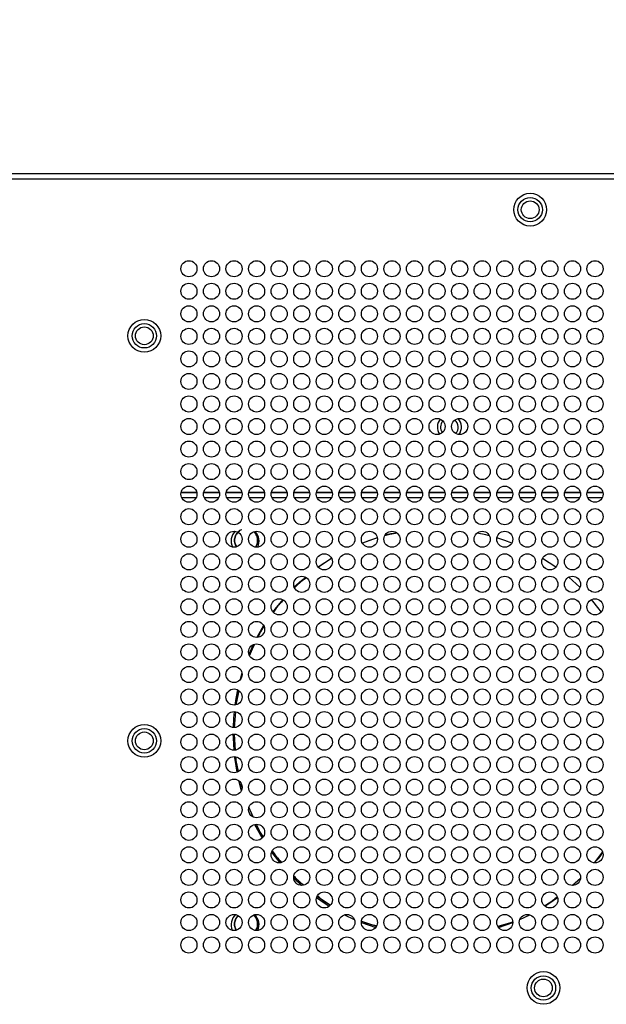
# Model space of a CAD drawing. Header units: millimetres. Extents: x 0 to 1118, y 0 to 864.
# Tile 57 of 69: x 809 to 836, y 406 to 452. Entities that reach past the tile are written whole.
import ezdxf

# ---------------------------------------------------------------- set-up
doc = ezdxf.new("R2010")
doc.units = ezdxf.units.MM
doc.header["$PDSIZE"] = -1
doc.styles.add('SLDTEXTSTYLE0', font='meiryo.ttc', dxfattribs={"width": 0.605})
doc.dimstyles.new('SLDDIMSTYLE3', dxfattribs={"dimtxt": 7.191292, "dimasz": 4.572, "dimexe": 0, "dimexo": 0.0625, "dimgap": 1.797823, "dimtad": 0, "dimtih": 1, "dimtoh": 1, "dimdec": 1, "dimlfac": 4, "dimrnd": 1e-09, "dimzin": 4, "dimdsep": 46, "dimtxsty": 'SLDTEXTSTYLE0', "dimsah": 1, "dimcen": 0.09, "dimadec": 0, "dimazin": 1, "dimtfac": 1, "dimtofl": 0, "dimtmove": 0, "dimatfit": 3, "dimfxl": 1, "dimfrac": 2, "dimtolj": 1, "dimtzin": 12, "dimarcsym": 0})

# ---------------------------------------------------------------- blocks, each defined once
blk = doc.blocks.new('_D_9')
at = {"color": 0, "linetype": 'Continuous', "lineweight": -2}
for p, q in [((805.003, 438.097), (805.003, 484.049)), ((809.575, 484.049), (842.716, 484.049)), ((900.431, 484.049), (867.291, 484.049)), ((905.003, 438.097), (905.003, 484.049))]:
    blk.add_line(p, q, dxfattribs=at)
at = {"color": 0}
for points in [[(809.575, 484.811), (809.575, 483.287), (805.003, 484.049)], [(900.431, 483.287), (900.431, 484.811), (905.003, 484.049)]]:
    blk.add_solid(points, dxfattribs=at)
at = {"layer": 'Defpoints', "color": 0}
for p in [(905.003, 484.049), (805.003, 438.034), (905.003, 438.034)]:
    blk.add_point(p, dxfattribs=at)
at = {"color": 0, "lineweight": 0, "insert": (855.003, 494.863), "char_height": 7.1913, "attachment_point": 2, "style": 'SLDTEXTSTYLE0'}
blk.add_mtext('\\A1;400.0\\P(15.75)', dxfattribs=at)

msp = doc.modelspace()

# ---------------------------------------------------------------- linework, layer by layer
at = {"color": 7, "linetype": 'Continuous', "lineweight": 30}
for p, q in [((978.8192, 444.4291), (798.5035, 444.4291)), ((978.996, 444.1791), (798.5035, 444.1791)), ((816.5611, 429.5791), (817.2959, 429.5791)), ((817.6111, 429.5791), (818.3459, 429.5791)), ((818.6611, 429.5791), (819.3959, 429.5791)), ((819.7111, 429.5791), (820.4459, 429.5791)), ((820.7611, 429.5791), (821.4959, 429.5791)), ((821.8111, 429.5791), (822.5459, 429.5791)), ((822.8611, 429.5791), (823.5959, 429.5791)), ((823.9111, 429.5791), (824.6459, 429.5791)), ((824.9611, 429.5791), (825.6959, 429.5791)), ((826.0111, 429.5791), (826.7459, 429.5791)), ((827.0611, 429.5791), (827.7959, 429.5791)), ((828.1111, 429.5791), (828.8459, 429.5791)), ((829.1611, 429.5791), (829.8959, 429.5791)), ((830.2111, 429.5791), (830.9459, 429.5791)), ((831.2611, 429.5791), (831.9959, 429.5791)), ((832.3111, 429.5791), (833.0459, 429.5791)), ((833.3611, 429.5791), (834.0959, 429.5791)), ((834.4111, 429.5791), (835.1459, 429.5791)), ((835.4611, 429.5791), (836.1959, 429.5791)), ((825.6918, 427.4619), (825.0003, 427.2271)), ((823.5686, 426.512), (822.949, 426.1041)), ((823.5717, 426.5034), (822.9632, 426.0969)), ((834.008, 426.1041), (833.3883, 426.512)), ((822.367, 425.6198), (821.8379, 425.1557)), ((820.4058, 423.3872), (820.0852, 422.8292)), ((819.9147, 422.4914), (819.7175, 422.0526)), ((819.7516, 421.9754), (819.9826, 422.5091)), ((819.247, 420.3506), (819.1169, 419.6969)), ((819.0895, 419.3665), (819.0415, 418.6332)), ((819.045, 418.6328), (819.1049, 419.3639)), ((819.0328, 418.3261), (819.0812, 417.586)), ((819.0945, 417.59), (819.0342, 418.3259)), ((819.2405, 416.1634), (819.3665, 415.6917)), ((819.4195, 415.8048), (819.3688, 416.0077)), ((819.7153, 414.7109), (819.7595, 414.607)), ((819.9146, 414.4748), (819.7231, 414.9173)), ((820.7728, 412.8228), (821.1534, 412.3299)), ((835.8036, 412.3299), (836.1842, 412.8228)), ((821.8129, 411.6929), (822.2651, 411.2963)), ((834.776, 411.2848), (835.1475, 411.6107)), ((822.9006, 410.7717), (823.5127, 410.3627)), ((833.4819, 410.3229), (834.0795, 410.7222)), ((824.169, 409.9128), (824.6259, 409.6954)), ((824.9535, 409.5573), (825.6207, 409.3191)), ((824.9654, 409.6114), (825.6514, 409.3785)), ((831.9996, 409.5733), (831.3047, 409.3714)), ((831.321, 409.3507), (831.9981, 409.5807)), ((831.3362, 409.3191), (832.0035, 409.5573)), ((832.3311, 409.6954), (832.7879, 409.9128))]:
    msp.add_line(p, q, dxfattribs=at)
at = {"color": 8, "linetype": 'Continuous', "lineweight": 30}
for p, q in [((816.5671, 429.6041), (817.2899, 429.6041)), ((816.5848, 429.3541), (817.2722, 429.3541)), ((817.6171, 429.6041), (818.3399, 429.6041)), ((817.6348, 429.3541), (818.3222, 429.3541)), ((818.6671, 429.6041), (819.3899, 429.6041)), ((818.6848, 429.3541), (819.3722, 429.3541)), ((819.7171, 429.6041), (820.4399, 429.6041)), ((819.7348, 429.3541), (820.4222, 429.3541)), ((820.7671, 429.6041), (821.4899, 429.6041)), ((820.7848, 429.3541), (821.4722, 429.3541)), ((821.8171, 429.6041), (822.5399, 429.6041)), ((821.8348, 429.3541), (822.5222, 429.3541)), ((822.8671, 429.6041), (823.5899, 429.6041)), ((822.8848, 429.3541), (823.5722, 429.3541)), ((823.9171, 429.6041), (824.6399, 429.6041)), ((823.9348, 429.3541), (824.6222, 429.3541)), ((824.9671, 429.6041), (825.6899, 429.6041)), ((824.9848, 429.3541), (825.6722, 429.3541)), ((826.0171, 429.6041), (826.7399, 429.6041)), ((826.0348, 429.3541), (826.7222, 429.3541)), ((827.0671, 429.6041), (827.7899, 429.6041)), ((827.0848, 429.3541), (827.7722, 429.3541)), ((828.1171, 429.6041), (828.8399, 429.6041)), ((828.1348, 429.3541), (828.8222, 429.3541)), ((829.1671, 429.6041), (829.8899, 429.6041)), ((829.1848, 429.3541), (829.8722, 429.3541)), ((830.2171, 429.6041), (830.9399, 429.6041)), ((830.2348, 429.3541), (830.9222, 429.3541)), ((831.2671, 429.6041), (831.9899, 429.6041)), ((831.2848, 429.3541), (831.9722, 429.3541)), ((832.3171, 429.6041), (833.0399, 429.6041)), ((832.3348, 429.3541), (833.0222, 429.3541)), ((833.3671, 429.6041), (834.0899, 429.6041)), ((833.3848, 429.3541), (834.0722, 429.3541)), ((834.4171, 429.6041), (835.1399, 429.6041)), ((834.4348, 429.3541), (835.1222, 429.3541)), ((835.4671, 429.6041), (836.1899, 429.6041)), ((835.4848, 429.3541), (836.1722, 429.3541))]:
    msp.add_line(p, q, dxfattribs=at)
at = {"color": 7, "linetype": 'Continuous', "lineweight": 30, "flags": 128}
for points in [[(825.6988, 427.4633), (825.3254, 427.3406), (825.0018, 427.22)], [(826.6156, 427.6946), (826.205, 427.603), (826.0375, 427.5601)], [(830.9195, 427.5601), (830.752, 427.603), (830.3414, 427.6946)], [(831.9552, 427.22), (831.6316, 427.3406), (831.2582, 427.4633)], [(822.3497, 425.6377), (822.1788, 425.4899), (821.8302, 425.1651)], [(835.1268, 425.1651), (834.7782, 425.4899), (834.6073, 425.6377)], [(821.2915, 424.5918), (820.93, 424.1471), (820.835, 424.0207)], [(836.122, 424.0207), (836.027, 424.1471), (835.6655, 424.5918)], [(819.3977, 421.1699), (819.3122, 420.8748), (819.3059, 420.8518)], [(819.1939, 420.3906), (819.1141, 419.9785), (819.0682, 419.6812)], [(819.0313, 419.3791), (819.0034, 419.0672), (818.9819, 418.632)], [(818.9786, 418.3258), (818.9813, 418.1495), (819.0122, 417.5795)], [(819.0424, 417.2788), (819.0478, 417.234), (819.156, 416.5514)], [(819.9878, 414.118), (820.1758, 413.7623), (820.3374, 413.4829)], [(821.8053, 411.6176), (821.8426, 411.5809), (822.1664, 411.2793)], [(834.7906, 411.2793), (835.1144, 411.5809), (835.1517, 411.6176)], [(822.8693, 410.7118), (823.2724, 410.4326), (823.4626, 410.3112)], [(833.4943, 410.3112), (833.6846, 410.4326), (834.0877, 410.7118)]]:
    msp.add_lwpolyline(points, dxfattribs=at)
at = {"color": 7, "linetype": 'Continuous', "lineweight": 30}
for centre, radius in [((832.811, 442.7541), 0.7625), ((832.811, 442.7541), 0.5672), ((832.811, 442.7541), 0.4125), ((816.9285, 440.0041), 0.375), ((817.9785, 440.0041), 0.375), ((819.0285, 440.0041), 0.375), ((820.0785, 440.0041), 0.375), ((821.1285, 440.0041), 0.375), ((822.1785, 440.0041), 0.375), ((823.2285, 440.0041), 0.375), ((824.2785, 440.0041), 0.375), ((825.3285, 440.0041), 0.375), ((826.3785, 440.0041), 0.375), ((827.4285, 440.0041), 0.375), ((828.4785, 440.0041), 0.375), ((829.5285, 440.0041), 0.375), ((830.5785, 440.0041), 0.375), ((831.6285, 440.0041), 0.375), ((832.6785, 440.0041), 0.375), ((833.7285, 440.0041), 0.375), ((834.7785, 440.0041), 0.375), ((835.8285, 440.0041), 0.375), ((816.9285, 438.9541), 0.375), ((817.9785, 438.9541), 0.375), ((819.0285, 438.9541), 0.375), ((820.0785, 438.9541), 0.375), ((821.1285, 438.9541), 0.375), ((822.1785, 438.9541), 0.375), ((823.2285, 438.9541), 0.375), ((824.2785, 438.9541), 0.375), ((825.3285, 438.9541), 0.375), ((826.3785, 438.9541), 0.375), ((827.4285, 438.9541), 0.375), ((828.4785, 438.9541), 0.375), ((829.5285, 438.9541), 0.375), ((830.5785, 438.9541), 0.375), ((831.6285, 438.9541), 0.375), ((832.6785, 438.9541), 0.375), ((833.7285, 438.9541), 0.375), ((834.7785, 438.9541), 0.375), ((835.8285, 438.9541), 0.375), ((816.9285, 437.9041), 0.375), ((817.9785, 437.9041), 0.375), ((819.0285, 437.9041), 0.375), ((820.0785, 437.9041), 0.375), ((821.1285, 437.9041), 0.375), ((822.1785, 437.9041), 0.375), ((823.2285, 437.9041), 0.375), ((824.2785, 437.9041), 0.375), ((825.3285, 437.9041), 0.375), ((826.3785, 437.9041), 0.375), ((827.4285, 437.9041), 0.375), ((828.4785, 437.9041), 0.375), ((829.5285, 437.9041), 0.375), ((830.5785, 437.9041), 0.375), ((831.6285, 437.9041), 0.375), ((832.6785, 437.9041), 0.375), ((833.7285, 437.9041), 0.375), ((834.7785, 437.9041), 0.375), ((835.8285, 437.9041), 0.375), ((814.8535, 436.8791), 0.7625), ((814.8535, 436.8791), 0.5672), ((814.8535, 436.8791), 0.4125), ((816.9285, 436.8541), 0.375), ((817.9785, 436.8541), 0.375), ((819.0285, 436.8541), 0.375), ((820.0785, 436.8541), 0.375), ((821.1285, 436.8541), 0.375), ((822.1785, 436.8541), 0.375), ((823.2285, 436.8541), 0.375), ((824.2785, 436.8541), 0.375), ((825.3285, 436.8541), 0.375), ((826.3785, 436.8541), 0.375), ((827.4285, 436.8541), 0.375), ((828.4785, 436.8541), 0.375), ((829.5285, 436.8541), 0.375), ((830.5785, 436.8541), 0.375), ((831.6285, 436.8541), 0.375), ((832.6785, 436.8541), 0.375), ((833.7285, 436.8541), 0.375), ((834.7785, 436.8541), 0.375), ((835.8285, 436.8541), 0.375), ((816.9285, 435.8041), 0.375), ((817.9785, 435.8041), 0.375), ((819.0285, 435.8041), 0.375), ((820.0785, 435.8041), 0.375), ((821.1285, 435.8041), 0.375), ((822.1785, 435.8041), 0.375), ((823.2285, 435.8041), 0.375), ((824.2785, 435.8041), 0.375), ((825.3285, 435.8041), 0.375), ((826.3785, 435.8041), 0.375), ((827.4285, 435.8041), 0.375), ((828.4785, 435.8041), 0.375), ((829.5285, 435.8041), 0.375), ((830.5785, 435.8041), 0.375), ((831.6285, 435.8041), 0.375), ((832.6785, 435.8041), 0.375), ((833.7285, 435.8041), 0.375), ((834.7785, 435.8041), 0.375), ((835.8285, 435.8041), 0.375), ((816.9285, 434.7541), 0.375), ((817.9785, 434.7541), 0.375), ((819.0285, 434.7541), 0.375), ((820.0785, 434.7541), 0.375), ((821.1285, 434.7541), 0.375), ((822.1785, 434.7541), 0.375), ((823.2285, 434.7541), 0.375), ((824.2785, 434.7541), 0.375), ((825.3285, 434.7541), 0.375), ((826.3785, 434.7541), 0.375), ((827.4285, 434.7541), 0.375), ((828.4785, 434.7541), 0.375), ((829.5285, 434.7541), 0.375), ((830.5785, 434.7541), 0.375), ((831.6285, 434.7541), 0.375), ((832.6785, 434.7541), 0.375), ((833.7285, 434.7541), 0.375), ((834.7785, 434.7541), 0.375), ((835.8285, 434.7541), 0.375), ((816.9285, 433.7041), 0.375), ((817.9785, 433.7041), 0.375), ((819.0285, 433.7041), 0.375), ((820.0785, 433.7041), 0.375), ((821.1285, 433.7041), 0.375), ((822.1785, 433.7041), 0.375), ((823.2285, 433.7041), 0.375), ((824.2785, 433.7041), 0.375), ((825.3285, 433.7041), 0.375), ((826.3785, 433.7041), 0.375), ((827.4285, 433.7041), 0.375), ((828.4785, 433.7041), 0.375), ((829.5285, 433.7041), 0.375), ((830.5785, 433.7041), 0.375), ((831.6285, 433.7041), 0.375), ((832.6785, 433.7041), 0.375), ((833.7285, 433.7041), 0.375), ((834.7785, 433.7041), 0.375), ((835.8285, 433.7041), 0.375), ((816.9285, 432.6541), 0.375), ((817.9785, 432.6541), 0.375), ((819.0285, 432.6541), 0.375), ((820.0785, 432.6541), 0.375), ((821.1285, 432.6541), 0.375), ((822.1785, 432.6541), 0.375), ((823.2285, 432.6541), 0.375), ((824.2785, 432.6541), 0.375), ((825.3285, 432.6541), 0.375), ((826.3785, 432.6541), 0.375), ((827.4285, 432.6541), 0.375), ((828.4785, 432.6541), 0.375), ((829.5285, 432.6541), 0.375), ((830.5785, 432.6541), 0.375), ((831.6285, 432.6541), 0.375), ((832.6785, 432.6541), 0.375), ((833.7285, 432.6541), 0.375), ((834.7785, 432.6541), 0.375), ((835.8285, 432.6541), 0.375), ((816.9285, 431.6041), 0.375), ((817.9785, 431.6041), 0.375), ((819.0285, 431.6041), 0.375), ((820.0785, 431.6041), 0.375), ((821.1285, 431.6041), 0.375), ((822.1785, 431.6041), 0.375), ((823.2285, 431.6041), 0.375), ((824.2785, 431.6041), 0.375), ((825.3285, 431.6041), 0.375), ((826.3785, 431.6041), 0.375), ((827.4285, 431.6041), 0.375), ((828.4785, 431.6041), 0.375), ((829.5285, 431.6041), 0.375), ((830.5785, 431.6041), 0.375), ((831.6285, 431.6041), 0.375), ((832.6785, 431.6041), 0.375), ((833.7285, 431.6041), 0.375), ((834.7785, 431.6041), 0.375), ((835.8285, 431.6041), 0.375), ((816.9285, 430.5541), 0.375), ((817.9785, 430.5541), 0.375), ((819.0285, 430.5541), 0.375), ((820.0785, 430.5541), 0.375), ((821.1285, 430.5541), 0.375), ((822.1785, 430.5541), 0.375), ((823.2285, 430.5541), 0.375), ((824.2785, 430.5541), 0.375), ((825.3285, 430.5541), 0.375), ((826.3785, 430.5541), 0.375), ((827.4285, 430.5541), 0.375), ((828.4785, 430.5541), 0.375), ((829.5285, 430.5541), 0.375), ((830.5785, 430.5541), 0.375), ((831.6285, 430.5541), 0.375), ((832.6785, 430.5541), 0.375), ((833.7285, 430.5541), 0.375), ((834.7785, 430.5541), 0.375), ((835.8285, 430.5541), 0.375), ((816.9285, 429.5041), 0.375), ((817.9785, 429.5041), 0.375), ((819.0285, 429.5041), 0.375), ((820.0785, 429.5041), 0.375), ((821.1285, 429.5041), 0.375), ((822.1785, 429.5041), 0.375), ((823.2285, 429.5041), 0.375), ((824.2785, 429.5041), 0.375), ((825.3285, 429.5041), 0.375), ((826.3785, 429.5041), 0.375), ((827.4285, 429.5041), 0.375), ((828.4785, 429.5041), 0.375), ((829.5285, 429.5041), 0.375), ((830.5785, 429.5041), 0.375), ((831.6285, 429.5041), 0.375), ((832.6785, 429.5041), 0.375), ((833.7285, 429.5041), 0.375), ((834.7785, 429.5041), 0.375), ((835.8285, 429.5041), 0.375), ((816.9285, 428.4541), 0.375), ((817.9785, 428.4541), 0.375), ((819.0285, 428.4541), 0.375), ((820.0785, 428.4541), 0.375), ((821.1285, 428.4541), 0.375), ((822.1785, 428.4541), 0.375), ((823.2285, 428.4541), 0.375), ((824.2785, 428.4541), 0.375), ((825.3285, 428.4541), 0.375), ((826.3785, 428.4541), 0.375), ((827.4285, 428.4541), 0.375), ((828.4785, 428.4541), 0.375), ((829.5285, 428.4541), 0.375), ((830.5785, 428.4541), 0.375), ((831.6285, 428.4541), 0.375), ((832.6785, 428.4541), 0.375), ((833.7285, 428.4541), 0.375), ((834.7785, 428.4541), 0.375), ((835.8285, 428.4541), 0.375), ((816.9285, 427.4041), 0.375), ((817.9785, 427.4041), 0.375), ((819.0285, 427.4041), 0.375), ((820.0785, 427.4041), 0.375), ((821.1285, 427.4041), 0.375), ((822.1785, 427.4041), 0.375), ((823.2285, 427.4041), 0.375), ((824.2785, 427.4041), 0.375), ((825.3285, 427.4041), 0.375), ((826.3785, 427.4041), 0.375), ((827.4285, 427.4041), 0.375), ((828.4785, 427.4041), 0.375), ((829.5285, 427.4041), 0.375), ((830.5785, 427.4041), 0.375), ((831.6285, 427.4041), 0.375), ((832.6785, 427.4041), 0.375), ((833.7285, 427.4041), 0.375), ((834.7785, 427.4041), 0.375), ((835.8285, 427.4041), 0.375), ((816.9285, 426.3541), 0.375), ((817.9785, 426.3541), 0.375), ((819.0285, 426.3541), 0.375), ((820.0785, 426.3541), 0.375), ((821.1285, 426.3541), 0.375), ((822.1785, 426.3541), 0.375), ((823.2285, 426.3541), 0.375), ((824.2785, 426.3541), 0.375), ((825.3285, 426.3541), 0.375), ((826.3785, 426.3541), 0.375), ((827.4285, 426.3541), 0.375), ((828.4785, 426.3541), 0.375), ((829.5285, 426.3541), 0.375), ((830.5785, 426.3541), 0.375), ((831.6285, 426.3541), 0.375), ((832.6785, 426.3541), 0.375), ((833.7285, 426.3541), 0.375), ((834.7785, 426.3541), 0.375), ((835.8285, 426.3541), 0.375), ((816.9285, 425.3041), 0.375), ((817.9785, 425.3041), 0.375), ((819.0285, 425.3041), 0.375), ((820.0785, 425.3041), 0.375), ((821.1285, 425.3041), 0.375), ((822.1785, 425.3041), 0.375), ((823.2285, 425.3041), 0.375), ((824.2785, 425.3041), 0.375), ((825.3285, 425.3041), 0.375), ((826.3785, 425.3041), 0.375), ((827.4285, 425.3041), 0.375), ((828.4785, 425.3041), 0.375), ((829.5285, 425.3041), 0.375), ((830.5785, 425.3041), 0.375), ((831.6285, 425.3041), 0.375), ((832.6785, 425.3041), 0.375), ((833.7285, 425.3041), 0.375), ((834.7785, 425.3041), 0.375), ((835.8285, 425.3041), 0.375), ((816.9285, 424.2541), 0.375), ((817.9785, 424.2541), 0.375), ((819.0285, 424.2541), 0.375), ((820.0785, 424.2541), 0.375), ((821.1285, 424.2541), 0.375), ((822.1785, 424.2541), 0.375), ((823.2285, 424.2541), 0.375), ((824.2785, 424.2541), 0.375), ((825.3285, 424.2541), 0.375), ((826.3785, 424.2541), 0.375), ((827.4285, 424.2541), 0.375), ((828.4785, 424.2541), 0.375), ((829.5285, 424.2541), 0.375), ((830.5785, 424.2541), 0.375), ((831.6285, 424.2541), 0.375), ((832.6785, 424.2541), 0.375), ((833.7285, 424.2541), 0.375), ((834.7785, 424.2541), 0.375), ((835.8285, 424.2541), 0.375), ((816.9285, 423.2041), 0.375), ((817.9785, 423.2041), 0.375), ((819.0285, 423.2041), 0.375), ((820.0785, 423.2041), 0.375), ((821.1285, 423.2041), 0.375), ((822.1785, 423.2041), 0.375), ((823.2285, 423.2041), 0.375), ((824.2785, 423.2041), 0.375), ((825.3285, 423.2041), 0.375), ((826.3785, 423.2041), 0.375), ((827.4285, 423.2041), 0.375), ((828.4785, 423.2041), 0.375), ((829.5285, 423.2041), 0.375), ((830.5785, 423.2041), 0.375), ((831.6285, 423.2041), 0.375), ((832.6785, 423.2041), 0.375), ((833.7285, 423.2041), 0.375), ((834.7785, 423.2041), 0.375), ((835.8285, 423.2041), 0.375), ((816.9285, 422.1541), 0.375), ((817.9785, 422.1541), 0.375), ((819.0285, 422.1541), 0.375), ((820.0785, 422.1541), 0.375), ((821.1285, 422.1541), 0.375), ((822.1785, 422.1541), 0.375), ((823.2285, 422.1541), 0.375), ((824.2785, 422.1541), 0.375), ((825.3285, 422.1541), 0.375), ((826.3785, 422.1541), 0.375), ((827.4285, 422.1541), 0.375), ((828.4785, 422.1541), 0.375), ((829.5285, 422.1541), 0.375), ((830.5785, 422.1541), 0.375), ((831.6285, 422.1541), 0.375), ((832.6785, 422.1541), 0.375), ((833.7285, 422.1541), 0.375), ((834.7785, 422.1541), 0.375), ((835.8285, 422.1541), 0.375), ((816.9285, 421.1041), 0.375), ((817.9785, 421.1041), 0.375), ((819.0285, 421.1041), 0.375), ((820.0785, 421.1041), 0.375), ((821.1285, 421.1041), 0.375), ((822.1785, 421.1041), 0.375), ((823.2285, 421.1041), 0.375), ((824.2785, 421.1041), 0.375), ((825.3285, 421.1041), 0.375), ((826.3785, 421.1041), 0.375), ((827.4285, 421.1041), 0.375), ((828.4785, 421.1041), 0.375), ((829.5285, 421.1041), 0.375), ((830.5785, 421.1041), 0.375), ((831.6285, 421.1041), 0.375), ((832.6785, 421.1041), 0.375), ((833.7285, 421.1041), 0.375), ((834.7785, 421.1041), 0.375), ((835.8285, 421.1041), 0.375), ((816.9285, 420.0541), 0.375), ((817.9785, 420.0541), 0.375), ((819.0285, 420.0541), 0.375), ((820.0785, 420.0541), 0.375), ((821.1285, 420.0541), 0.375), ((822.1785, 420.0541), 0.375), ((823.2285, 420.0541), 0.375), ((824.2785, 420.0541), 0.375), ((825.3285, 420.0541), 0.375), ((826.3785, 420.0541), 0.375), ((827.4285, 420.0541), 0.375), ((828.4785, 420.0541), 0.375), ((829.5285, 420.0541), 0.375), ((830.5785, 420.0541), 0.375), ((831.6285, 420.0541), 0.375), ((832.6785, 420.0541), 0.375), ((833.7285, 420.0541), 0.375), ((834.7785, 420.0541), 0.375), ((835.8285, 420.0541), 0.375), ((816.9285, 419.0041), 0.375), ((817.9785, 419.0041), 0.375), ((819.0285, 419.0041), 0.375), ((820.0785, 419.0041), 0.375), ((821.1285, 419.0041), 0.375), ((822.1785, 419.0041), 0.375), ((823.2285, 419.0041), 0.375), ((824.2785, 419.0041), 0.375), ((825.3285, 419.0041), 0.375), ((826.3785, 419.0041), 0.375), ((827.4285, 419.0041), 0.375), ((828.4785, 419.0041), 0.375), ((829.5285, 419.0041), 0.375), ((830.5785, 419.0041), 0.375), ((831.6285, 419.0041), 0.375), ((832.6785, 419.0041), 0.375), ((833.7285, 419.0041), 0.375), ((834.7785, 419.0041), 0.375), ((835.8285, 419.0041), 0.375), ((814.8535, 418.0141), 0.7625), ((814.8535, 418.0141), 0.5672), ((814.8535, 418.0132), 0.4125), ((816.9285, 417.9541), 0.375), ((817.9785, 417.9541), 0.375), ((819.0285, 417.9541), 0.375), ((820.0785, 417.9541), 0.375), ((821.1285, 417.9541), 0.375), ((822.1785, 417.9541), 0.375), ((823.2285, 417.9541), 0.375), ((824.2785, 417.9541), 0.375), ((825.3285, 417.9541), 0.375), ((826.3785, 417.9541), 0.375), ((827.4285, 417.9541), 0.375), ((828.4785, 417.9541), 0.375), ((829.5285, 417.9541), 0.375), ((830.5785, 417.9541), 0.375), ((831.6285, 417.9541), 0.375), ((832.6785, 417.9541), 0.375), ((833.7285, 417.9541), 0.375), ((834.7785, 417.9541), 0.375), ((835.8285, 417.9541), 0.375), ((816.9285, 416.9041), 0.375), ((817.9785, 416.9041), 0.375), ((819.0285, 416.9041), 0.375), ((820.0785, 416.9041), 0.375), ((821.1285, 416.9041), 0.375), ((822.1785, 416.9041), 0.375), ((823.2285, 416.9041), 0.375), ((824.2785, 416.9041), 0.375), ((825.3285, 416.9041), 0.375), ((826.3785, 416.9041), 0.375), ((827.4285, 416.9041), 0.375), ((828.4785, 416.9041), 0.375), ((829.5285, 416.9041), 0.375), ((830.5785, 416.9041), 0.375), ((831.6285, 416.9041), 0.375), ((832.6785, 416.9041), 0.375), ((833.7285, 416.9041), 0.375), ((834.7785, 416.9041), 0.375), ((835.8285, 416.9041), 0.375), ((816.9285, 415.8541), 0.375), ((817.9785, 415.8541), 0.375), ((819.0285, 415.8541), 0.375), ((820.0785, 415.8541), 0.375), ((821.1285, 415.8541), 0.375), ((822.1785, 415.8541), 0.375), ((823.2285, 415.8541), 0.375), ((824.2785, 415.8541), 0.375), ((825.3285, 415.8541), 0.375), ((826.3785, 415.8541), 0.375), ((827.4285, 415.8541), 0.375), ((828.4785, 415.8541), 0.375), ((829.5285, 415.8541), 0.375), ((830.5785, 415.8541), 0.375), ((831.6285, 415.8541), 0.375), ((832.6785, 415.8541), 0.375), ((833.7285, 415.8541), 0.375), ((834.7785, 415.8541), 0.375), ((835.8285, 415.8541), 0.375), ((816.9285, 414.8041), 0.375), ((817.9785, 414.8041), 0.375), ((819.0285, 414.8041), 0.375), ((820.0785, 414.8041), 0.375), ((821.1285, 414.8041), 0.375), ((822.1785, 414.8041), 0.375), ((823.2285, 414.8041), 0.375), ((824.2785, 414.8041), 0.375), ((825.3285, 414.8041), 0.375), ((826.3785, 414.8041), 0.375), ((827.4285, 414.8041), 0.375), ((828.4785, 414.8041), 0.375), ((829.5285, 414.8041), 0.375), ((830.5785, 414.8041), 0.375), ((831.6285, 414.8041), 0.375), ((832.6785, 414.8041), 0.375), ((833.7285, 414.8041), 0.375), ((834.7785, 414.8041), 0.375), ((835.8285, 414.8041), 0.375), ((816.9285, 413.7541), 0.375), ((817.9785, 413.7541), 0.375), ((819.0285, 413.7541), 0.375), ((820.0785, 413.7541), 0.375), ((821.1285, 413.7541), 0.375), ((822.1785, 413.7541), 0.375), ((823.2285, 413.7541), 0.375), ((824.2785, 413.7541), 0.375), ((825.3285, 413.7541), 0.375), ((826.3785, 413.7541), 0.375), ((827.4285, 413.7541), 0.375), ((828.4785, 413.7541), 0.375), ((829.5285, 413.7541), 0.375), ((830.5785, 413.7541), 0.375), ((831.6285, 413.7541), 0.375), ((832.6785, 413.7541), 0.375), ((833.7285, 413.7541), 0.375), ((834.7785, 413.7541), 0.375), ((835.8285, 413.7541), 0.375), ((816.9285, 412.7041), 0.375), ((817.9785, 412.7041), 0.375), ((819.0285, 412.7041), 0.375), ((820.0785, 412.7041), 0.375), ((821.1285, 412.7041), 0.375), ((822.1785, 412.7041), 0.375), ((823.2285, 412.7041), 0.375), ((824.2785, 412.7041), 0.375), ((825.3285, 412.7041), 0.375), ((826.3785, 412.7041), 0.375), ((827.4285, 412.7041), 0.375), ((828.4785, 412.7041), 0.375), ((829.5285, 412.7041), 0.375), ((830.5785, 412.7041), 0.375), ((831.6285, 412.7041), 0.375), ((832.6785, 412.7041), 0.375), ((833.7285, 412.7041), 0.375), ((834.7785, 412.7041), 0.375), ((835.8285, 412.7041), 0.375), ((816.9285, 411.6541), 0.375), ((817.9785, 411.6541), 0.375), ((819.0285, 411.6541), 0.375), ((820.0785, 411.6541), 0.375), ((821.1285, 411.6541), 0.375), ((822.1785, 411.6541), 0.375), ((823.2285, 411.6541), 0.375), ((824.2785, 411.6541), 0.375), ((825.3285, 411.6541), 0.375), ((826.3785, 411.6541), 0.375), ((827.4285, 411.6541), 0.375), ((828.4785, 411.6541), 0.375), ((829.5285, 411.6541), 0.375), ((830.5785, 411.6541), 0.375), ((831.6285, 411.6541), 0.375), ((832.6785, 411.6541), 0.375), ((833.7285, 411.6541), 0.375), ((834.7785, 411.6541), 0.375), ((835.8285, 411.6541), 0.375), ((816.9285, 410.6041), 0.375), ((817.9785, 410.6041), 0.375), ((819.0285, 410.6041), 0.375), ((820.0785, 410.6041), 0.375), ((821.1285, 410.6041), 0.375), ((822.1785, 410.6041), 0.375), ((823.2285, 410.6041), 0.375), ((824.2785, 410.6041), 0.375), ((825.3285, 410.6041), 0.375), ((826.3785, 410.6041), 0.375), ((827.4285, 410.6041), 0.375), ((828.4785, 410.6041), 0.375), ((829.5285, 410.6041), 0.375), ((830.5785, 410.6041), 0.375), ((831.6285, 410.6041), 0.375), ((832.6785, 410.6041), 0.375), ((833.7285, 410.6041), 0.375), ((834.7785, 410.6041), 0.375), ((835.8285, 410.6041), 0.375), ((816.9285, 409.5541), 0.375), ((817.9785, 409.5541), 0.375), ((819.0285, 409.5541), 0.375), ((820.0785, 409.5541), 0.375), ((821.1285, 409.5541), 0.375), ((822.1785, 409.5541), 0.375), ((823.2285, 409.5541), 0.375), ((824.2785, 409.5541), 0.375), ((825.3285, 409.5541), 0.375), ((826.3785, 409.5541), 0.375), ((827.4285, 409.5541), 0.375), ((828.4785, 409.5541), 0.375), ((829.5285, 409.5541), 0.375), ((830.5785, 409.5541), 0.375), ((831.6285, 409.5541), 0.375), ((832.6785, 409.5541), 0.375), ((833.7285, 409.5541), 0.375), ((834.7785, 409.5541), 0.375), ((835.8285, 409.5541), 0.375), ((816.9285, 408.5041), 0.375), ((817.9785, 408.5041), 0.375), ((819.0285, 408.5041), 0.375), ((820.0785, 408.5041), 0.375), ((821.1285, 408.5041), 0.375), ((822.1785, 408.5041), 0.375), ((823.2285, 408.5041), 0.375), ((824.2785, 408.5041), 0.375), ((825.3285, 408.5041), 0.375), ((826.3785, 408.5041), 0.375), ((827.4285, 408.5041), 0.375), ((828.4785, 408.5041), 0.375), ((829.5285, 408.5041), 0.375), ((830.5785, 408.5041), 0.375), ((831.6285, 408.5041), 0.375), ((832.6785, 408.5041), 0.375), ((833.7285, 408.5041), 0.375), ((834.7785, 408.5041), 0.375), ((835.8285, 408.5041), 0.375), ((833.4285, 406.5041), 0.7625), ((833.4285, 406.5041), 0.5672), ((833.4285, 406.5041), 0.4125)]:
    msp.add_circle(centre, radius, dxfattribs=at)
for centre, radius, start, end in [((829.0535, 432.6291), 0.5625, 139.05359, 215.96731), ((829.0535, 432.6291), 0.4125, 313.69093, 52.33464), ((829.0535, 432.6291), 0.5625, 321.71584, 44.30973), ((829.0535, 432.6291), 0.4125, 136.95899, 218.06191), ((819.541, 427.3166), 0.65, 135.09459, 205.52784), ((819.541, 427.3166), 0.65, 334.03787, 44.45436), ((819.541, 409.4416), 0.65, 132.39045, 202.84803), ((819.541, 409.4416), 0.65, 336.63332, 47.00966)]:
    msp.add_arc(centre, radius, start, end, dxfattribs=at)
for points, knots in [([(819.3877, 427.8482), (819.3864, 427.8479), (819.3165, 427.8343), (819.2014, 427.735), (819.079, 427.5631), (819.0404, 427.3519), (819.0665, 427.1704), (819.1303, 427.0858), (819.1516, 427.0574)], [0, 0, 0, 0, 0.0040739, 0.2252369, 0.4463987, 0.6675615, 0.8887243, 1, 1, 1, 1]), ([(819.1523, 427.0577), (819.1321, 427.0834), (819.0664, 427.1667), (819.0406, 427.3517), (819.0767, 427.566), (819.1666, 427.6738), (819.2091, 427.7248)], [0, 0, 0, 0, 0.1334301, 0.4323533, 0.7312764, 1, 1, 1, 1]), ([(820.0166, 427.0411), (820.0421, 427.0745), (820.1104, 427.164), (820.14, 427.3532), (820.0967, 427.5577), (820.02, 427.7), (819.9513, 427.7435), (819.9419, 427.7494)], [0, 0, 0, 0, 0.1589348, 0.4251893, 0.6914439, 0.9576971, 1, 1, 1, 1]), ([(819.9456, 427.7503), (819.9495, 427.7478), (820.0153, 427.7071), (820.0941, 427.5654), (820.1409, 427.3537), (820.1103, 427.1601), (820.0399, 427.072), (820.0152, 427.0412)], [0, 0, 0, 0, 0.0177382, 0.2953311, 0.5729259, 0.8505207, 1, 1, 1, 1]), ([(826.6038, 427.6962), (826.4221, 427.672), (826.2375, 427.6475), (826.0624, 427.5878), (826.0596, 427.5868)], [0, 0, 0, 0, 0.9841988, 1, 1, 1, 1]), ([(821.8427, 425.1382), (821.901, 425.2071), (822.0562, 425.3904), (822.2542, 425.5275), (822.3776, 425.613)], [0, 0, 0, 0, 0.37634671, 1, 1, 1, 1]), ([(821.3172, 424.5696), (821.2025, 424.4499), (821.0333, 424.2733), (820.902, 424.0676), (820.8597, 424.0013)], [0, 0, 0, 0, 0.6779809, 1, 1, 1, 1]), ([(820.8618, 423.9986), (820.9011, 424.0631), (821.0285, 424.2724), (821.2034, 424.4454), (821.3244, 424.565)], [0, 0, 0, 0, 0.3082381, 1, 1, 1, 1]), ([(820.123, 422.8335), (820.1303, 422.8507), (820.2057, 423.0289), (820.323, 423.1848), (820.4288, 423.3256)], [0, 0, 0, 0, 0.0969, 1, 1, 1, 1]), ([(820.424, 423.3493), (820.3809, 423.2882), (820.2682, 423.1282), (820.1887, 422.9491), (820.1396, 422.8385)], [0, 0, 0, 0, 0.3823209, 1, 1, 1, 1]), ([(819.9764, 422.5076), (819.8915, 422.3586), (819.7997, 422.1976), (819.7413, 422.0227), (819.7369, 422.0096)], [0, 0, 0, 0, 0.9249773, 1, 1, 1, 1]), ([(819.1325, 419.7016), (819.1368, 419.7877), (819.1479, 420.0078), (819.2119, 420.2192), (819.251, 420.348)], [0, 0, 0, 0, 0.3908186, 1, 1, 1, 1]), ([(819.1023, 417.2643), (819.104, 417.2341), (819.117, 417.0054), (819.1746, 416.7825), (819.2245, 416.589)], [0, 0, 0, 0, 0.1319379, 1, 1, 1, 1]), ([(819.2236, 416.5882), (819.197, 416.681), (819.134, 416.9006), (819.126, 417.1291), (819.1214, 417.2611)], [0, 0, 0, 0, 0.4228736, 1, 1, 1, 1]), ([(819.3284, 416.0665), (819.3348, 416.0288), (819.3494, 415.9426), (819.3806, 415.8608), (819.3981, 415.8148)], [0, 0, 0, 0, 0.4376444, 1, 1, 1, 1]), ([(820.3915, 413.5591), (820.3019, 413.6826), (820.1722, 413.8613), (820.0899, 414.0654), (820.0645, 414.1284)], [0, 0, 0, 0, 0.6909691, 1, 1, 1, 1]), ([(820.0705, 414.1282), (820.1392, 413.969), (820.2277, 413.7642), (820.3538, 413.5812), (820.3819, 413.5404)], [0, 0, 0, 0, 0.7773128, 1, 1, 1, 1]), ([(820.8138, 412.894), (820.8701, 412.804), (820.9919, 412.6093), (821.1493, 412.442), (821.234, 412.3521)], [0, 0, 0, 0, 0.4624174, 1, 1, 1, 1]), ([(821.2408, 412.3541), (821.1507, 412.4453), (820.9876, 412.6102), (820.8694, 412.8094), (820.8165, 412.8985)], [0, 0, 0, 0, 0.5526791, 1, 1, 1, 1]), ([(835.8068, 412.3368), (835.8968, 412.4311), (836.0362, 412.5771), (836.1442, 412.7472), (836.1825, 412.8075)], [0, 0, 0, 0, 0.6455497, 1, 1, 1, 1]), ([(822.2695, 411.2976), (822.1845, 411.3578), (822.0149, 411.4779), (821.8824, 411.6379), (821.8163, 411.7177)], [0, 0, 0, 0, 0.5010798, 1, 1, 1, 1]), ([(823.5059, 410.357), (823.4827, 410.3685), (823.2624, 410.4781), (823.0793, 410.6462), (822.9154, 410.7966)], [0, 0, 0, 0, 0.1052725, 1, 1, 1, 1]), ([(834.0745, 410.7468), (833.9298, 410.6165), (833.7471, 410.4519), (833.5275, 410.3453), (833.4818, 410.3231)], [0, 0, 0, 0, 0.79166773, 1, 1, 1, 1]), ([(819.2238, 409.8655), (819.219, 409.8623), (819.1554, 409.8211), (819.0826, 409.682), (819.04, 409.4788), (819.0639, 409.3032), (819.1217, 409.2249), (819.1377, 409.2032)], [0, 0, 0, 0, 0.0235869, 0.3121208, 0.6006561, 0.8891914, 1, 1, 1, 1]), ([(819.1379, 409.2032), (819.123, 409.2224), (819.0635, 409.2996), (819.0409, 409.4772), (819.0787, 409.6976), (819.1738, 409.8107), (819.2212, 409.8671)], [0, 0, 0, 0, 0.099496, 0.4001029, 0.7007098, 1, 1, 1, 1]), ([(820.0322, 409.1894), (820.0517, 409.2155), (820.1134, 409.298), (820.1392, 409.4783), (820.0975, 409.6834), (820.013, 409.8324), (819.9349, 409.8801), (819.9168, 409.8912)], [0, 0, 0, 0, 0.1229303, 0.3884586, 0.6539868, 0.9195137, 1, 1, 1, 1]), ([(819.9185, 409.8925), (819.9317, 409.8846), (820.0077, 409.8396), (820.0951, 409.6913), (820.1401, 409.4788), (820.1136, 409.2942), (820.05, 409.213), (820.0316, 409.1895)], [0, 0, 0, 0, 0.0583092, 0.3346263, 0.6109454, 0.8872644, 1, 1, 1, 1]), ([(825.661, 409.3971), (825.4438, 409.441), (825.2028, 409.4896), (824.987, 409.6021), (824.9657, 409.6132)], [0, 0, 0, 0, 0.9011687, 1, 1, 1, 1])]:
    msp.add_open_spline(points, degree=3, knots=knots, dxfattribs=at)

# ---------------------------------------------------------------- dimensions: what is measured, and where the dimension line sits
at = {"color": 7, "linetype": 'Continuous', "lineweight": 0}
dim = msp.add_linear_dim(base=(905.0035, 484.0486), p1=(805.0035, 438.0341), p2=(905.0035, 438.0341), text='<>\\P(15.75)', dimstyle='SLDDIMSTYLE3', dxfattribs=at)
dim.commit()
dim.dimension.update_dxf_attribs({"geometry": '_D_9', "text_midpoint": (855.0035, 484.0486), "dimtype": 160})

doc.saveas('drawing.dxf')
